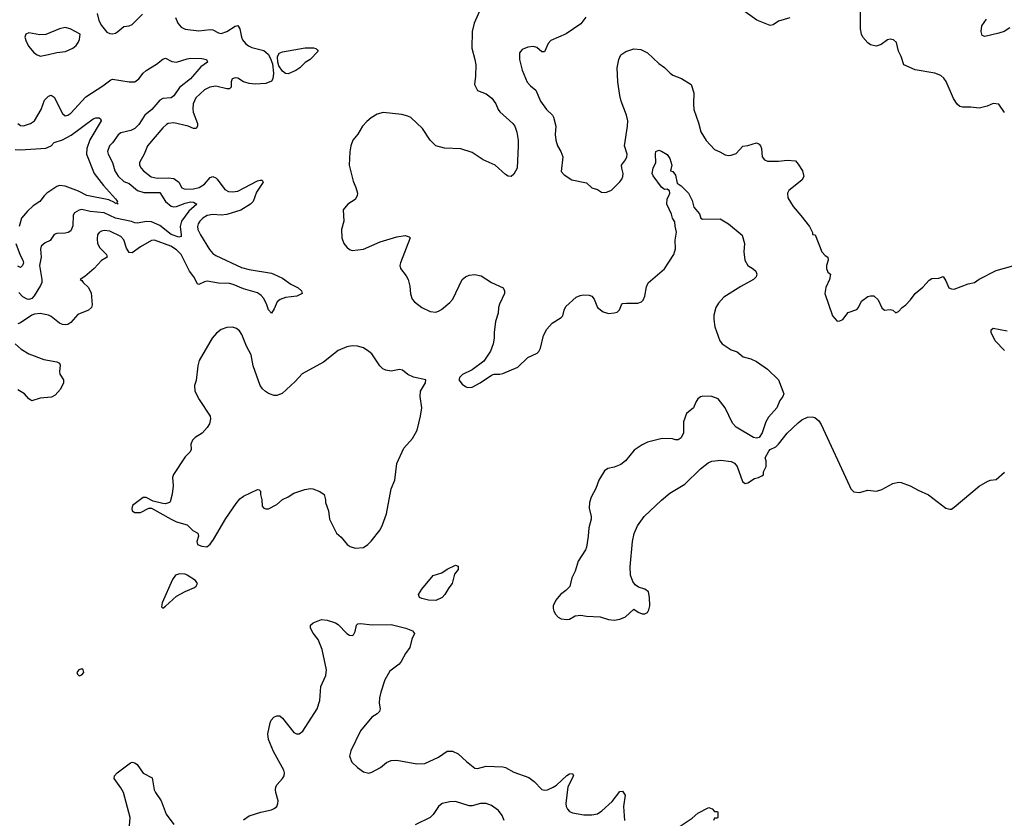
# Model space of a CAD drawing. Header units: inches. Extents: x 1839270 to 1929235, y 762242 to 910350.
# Tile 217 of 256: x 1900884 to 1907949, y 841845 to 847575. Entities that reach past the tile are written whole.
import ezdxf

# ---------------------------------------------------------------- set-up
doc = ezdxf.new("R2010")
doc.units = ezdxf.units.IN
doc.header["$MEASUREMENT"] = 0
doc.layers.add('B9804', color=7, linetype='Continuous')

msp = doc.modelspace()

# ---------------------------------------------------------------- linework, layer by layer
at = {"layer": 'B9804', "color": 5}
for points, elevation in [([(1904214.4, 847705.6), (1904144.4, 847550), (1904130.4, 847490.4), (1904127, 847370), (1904150.3, 847290), (1904156.4, 847250), (1904154.9, 847170), (1904148.2, 847110), (1904170, 847066), (1904230, 847041.7), (1904271, 847011), (1904299.6, 846970), (1904317.4, 846930), (1904330, 846914), (1904422.6, 846830), (1904436.5, 846810), (1904452, 846768), (1904459.5, 846710), (1904461.6, 846670), (1904453.2, 846510), (1904430, 846465.6), (1904410, 846449.7), (1904390, 846452.8), (1904370, 846464.4), (1904296, 846530), (1904210, 846568.4), (1904130, 846621), (1904050, 846648.1), (1903932.5, 846652.5), (1903870, 846669.9), (1903828.4, 846710), (1903774, 846794), (1903690, 846872.2), (1903670, 846882.2), (1903626.7, 846893.3), (1903492.2, 846907.8), (1903450, 846895.8), (1903404.9, 846870), (1903374.9, 846845.1), (1903344, 846810), (1903310, 846754), (1903274, 846710), (1903259.1, 846670), (1903252.4, 846627.6), (1903248.9, 846530), (1903276.5, 846416.5), (1903296, 846370), (1903306.7, 846330), (1903304.4, 846310), (1903290, 846283.7), (1903238.8, 846250), (1903206, 846210), (1903210.7, 846130), (1903193.4, 846070), (1903196.4, 846010), (1903210.4, 845970), (1903230, 845942), (1903250, 845925.3), (1903270, 845919.6), (1903310, 845922.4), (1903350, 845929.1), (1903470, 845981.5), (1903590, 846015.6), (1903650, 846026), (1903677.5, 846017.5), (1903686, 846010), (1903617, 845830), (1903612.4, 845810), (1903615.5, 845790), (1903657.3, 845737.3), (1903670.4, 845710), (1903683.4, 845663.4), (1903687.4, 845607.4), (1903700.3, 845570), (1903715.8, 845550), (1903768.4, 845510), (1903830, 845480.7), (1903870, 845476.1), (1903890, 845482.4), (1903910, 845494.3), (1903970, 845545.2), (1903991.6, 845570), (1904058.9, 845710), (1904083.5, 845730), (1904110, 845741.6), (1904150, 845746), (1904195.8, 845735.8), (1904270, 845689), (1904353.4, 845650), (1904363.8, 845630), (1904363.7, 845610), (1904326.4, 845533.6), (1904319.5, 845510), (1904317.1, 845470), (1904297.6, 845410), (1904288.2, 845330), (1904288.5, 845290), (1904281.3, 845250), (1904263.1, 845196.9), (1904214.4, 845125.6), (1904130, 845062), (1904062, 845030), (1904042, 845010), (1904034, 844990), (1904059.6, 844959.6), (1904082, 844942), (1904096.9, 844936.9), (1904130, 844938.8), (1904188, 844970), (1904270, 845024.7), (1904289.1, 845030.9), (1904330, 845031), (1904350, 845036), (1904457.5, 845082.5), (1904529, 845150), (1904598, 845182), (1904610, 845194), (1904621.8, 845218.2), (1904642, 845310), (1904665.4, 845354.6), (1904703.6, 845396.4), (1904770, 845438), (1904780.7, 845450), (1904791.3, 845490), (1904803.9, 845516.1), (1904876.9, 845583.1), (1904904.5, 845595.5), (1904930, 845600.4), (1904970, 845598.7), (1904990, 845590.4), (1905006.4, 845570), (1905030.5, 845510), (1905070, 845478.4), (1905110, 845466.7), (1905149.6, 845470.4), (1905170, 845477.3), (1905187.2, 845492.8), (1905202.7, 845530), (1905210, 845537.3), (1905238.3, 845541.7), (1905318.4, 845541.6), (1905345.2, 845550), (1905357.1, 845562.9), (1905369.6, 845590), (1905381.7, 845658.3), (1905394, 845686), (1905510, 845787), (1905577.4, 845890), (1905590.6, 845930), (1905588.3, 845991.7), (1905597, 846050), (1905586.8, 846093.2), (1905585.2, 846125.2), (1905569.3, 846150), (1905560.2, 846180.2), (1905527.3, 846250), (1905529.5, 846290.5), (1905542, 846310), (1905548, 846330), (1905547.3, 846347.3), (1905530, 846358), (1905510, 846355.3), (1905490, 846374), (1905430, 846453.2), (1905423, 846470), (1905429.7, 846510.3), (1905449.2, 846550), (1905445.2, 846610), (1905449.2, 846630), (1905470, 846638), (1905490, 846631), (1905530, 846606.8), (1905550, 846578.8), (1905562.8, 846530), (1905554, 846490), (1905570, 846484.7), (1905590, 846458), (1905602, 846402), (1905630, 846382.8), (1905682.8, 846330), (1905710, 846278), (1905720.7, 846230), (1905761.7, 846181.7), (1905771.3, 846150), (1905784.4, 846144.4), (1905910, 846145.5), (1905970.8, 846110), (1906067.7, 846027.7), (1906084.9, 845970), (1906080.7, 845910), (1906086.8, 845850), (1906110, 845811.3), (1906148.2, 845788.2), (1906166.8, 845770), (1906173.4, 845750), (1906168, 845730), (1906150.2, 845709.8), (1906058.5, 845661.5), (1905937.3, 845582.7), (1905898.7, 845541.3), (1905879.5, 845510), (1905864.9, 845455.1), (1905864.6, 845424.6), (1905872.4, 845370), (1905907.2, 845270), (1905923.8, 845250), (1905990, 845206.7), (1906031.7, 845191.7), (1906075.1, 845155.1), (1906130, 845140.4), (1906170, 845122.4), (1906250, 845067.3), (1906327.7, 844990), (1906367.7, 844890), (1906360.7, 844870), (1906338, 844842), (1906315.8, 844790), (1906258.3, 844721.7), (1906238, 844690), (1906210.6, 844610), (1906190, 844577.2), (1906170, 844572.3), (1906150, 844577), (1906024.5, 844650), (1905999.4, 844679.4), (1905946.6, 844790), (1905894.9, 844854.9), (1905851.5, 844871.5), (1905785.8, 844874.2), (1905770, 844869), (1905750, 844854), (1905734.8, 844830), (1905718.8, 844790), (1905668.4, 844750), (1905647.4, 844690), (1905647.3, 844610), (1905630, 844574), (1905610, 844561.2), (1905590, 844559.3), (1905567.8, 844567.8), (1905494, 844570), (1905390, 844543.7), (1905350, 844524.5), (1905293.3, 844486.7), (1905230.6, 844410), (1905197.1, 844382.9), (1905150, 844364.7), (1905105.3, 844354.7), (1905081.1, 844338.9), (1905040.3, 844270), (1905017, 844210), (1904984.9, 844150), (1904972.2, 844110), (1904970.4, 844070), (1904983.8, 844010), (1904983.8, 843990), (1904968.2, 843930), (1904963, 843870), (1904950.4, 843790), (1904943.1, 843770), (1904890.9, 843690), (1904870, 843618.7), (1904845, 843570), (1904831.1, 843508.9), (1904801.7, 843478.3), (1904764, 843450), (1904730.8, 843410), (1904710.8, 843370), (1904710.7, 843350), (1904717.3, 843330), (1904728.6, 843308.6), (1904747.4, 843287.4), (1904770, 843277.1), (1904810, 843270.5), (1904830, 843273), (1904870, 843298.7), (1904910, 843302.3), (1904950, 843294.3), (1905050, 843290.3), (1905110, 843270.3), (1905150, 843266.7), (1905190, 843273.7), (1905229.8, 843290.2), (1905290, 843344.9), (1905322.8, 843322.8), (1905350, 843312.7), (1905370, 843311.7), (1905390, 843322.4), (1905399.5, 843340.5), (1905405.2, 843370), (1905404.2, 843430), (1905395.8, 843470), (1905370, 843489.2), (1905323.1, 843503.1), (1905300.2, 843520.2), (1905282.9, 843542.9), (1905267.9, 843590), (1905263.5, 843650), (1905281, 843830), (1905292.9, 843887.1), (1905317.8, 843942.2), (1905364.8, 844010), (1905490, 844127.5), (1905550, 844176.6), (1905657.4, 844242.6), (1905768.2, 844351.8), (1905823.7, 844396.3), (1905850, 844407.3), (1905914.8, 844414.8), (1905990, 844404), (1906012.8, 844392.8), (1906032.9, 844370), (1906070, 844262), (1906090, 844247.4), (1906110, 844252.4), (1906156.2, 844283.8), (1906186, 844290), (1906210, 844301), (1906222, 844310), (1906222, 844330), (1906239.3, 844370), (1906239.3, 844410), (1906233.2, 844430), (1906260.2, 844479.8), (1906269.4, 844490.6), (1906310, 844510.3), (1906330, 844528.7), (1906390, 844608.4), (1906470, 844683), (1906496.1, 844703.9), (1906537.1, 844722.9), (1906570, 844726), (1906590, 844720.3), (1906617.4, 844697.4), (1906636, 844670), (1906838.4, 844230), (1906849, 844209), (1906870, 844186.7), (1906910, 844183.1), (1906970, 844199.3), (1907032.3, 844192.3), (1907070, 844204.4), (1907150, 844247.4), (1907190, 844256.5), (1907210, 844254.9), (1907274.8, 844230), (1907330, 844199.3), (1907406, 844166), (1907530, 844070.6), (1907557.5, 844062.5), (1907570, 844064), (1907590, 844076.3), (1907770, 844227.7), (1907830, 844262.8), (1907850, 844270.6), (1907890, 844276), (1907950, 844327.3)], 620), ([(1901439.2, 847619.2), (1901450.4, 847570), (1901470, 847534), (1901510, 847485.5), (1901530, 847476.3), (1901550, 847473.4), (1901570, 847479.1), (1901589, 847490), (1901630, 847526), (1901670, 847531.3), (1901690, 847541), (1901764.7, 847615.3)], 580), ([(1906410, 847588.2), (1906330, 847564.5), (1906290, 847537), (1906270, 847534), (1906172.3, 847572.3), (1906090, 847631.2)], 640), ([(1907950, 846909), (1907910, 846969), (1907870, 846973.2), (1907825.8, 846954.2), (1907770, 846939.6), (1907710, 846947.3), (1907650, 846947), (1907630, 846952.3), (1907610, 846969.3), (1907583.6, 847010), (1907532, 847132), (1907515.2, 847155.2), (1907494.1, 847174.1), (1907450, 847191.6), (1907310, 847214.5), (1907228, 847250), (1907209, 847310), (1907190, 847348), (1907176, 847410), (1907154, 847430), (1907130, 847434), (1907110, 847429.5), (1907064.5, 847395.5), (1907030, 847384), (1906990, 847394.3), (1906969, 847409), (1906934.3, 847450), (1906924.8, 847470), (1906917.6, 847510), (1906916.9, 847630)], 640), ([(1902000.7, 847590), (1902018.5, 847550), (1902042, 847522), (1902070, 847506.9), (1902170, 847493.6), (1902250, 847503.5), (1902270, 847501.8), (1902310, 847481.1), (1902330, 847476.5), (1902370, 847488.9), (1902430, 847528.2), (1902450, 847533), (1902464.4, 847510), (1902475, 847450), (1902482.6, 847430), (1902503.7, 847403.7), (1902526.1, 847386.1), (1902550, 847375), (1902634.5, 847354.5), (1902666.8, 847326.8), (1902681.2, 847301.2), (1902696.8, 847256.8), (1902704.8, 847190), (1902699.1, 847150), (1902690, 847133.5), (1902650, 847116.3), (1902572.2, 847112.2), (1902530, 847117), (1902489.9, 847129.9), (1902450, 847154.8), (1902430, 847157.6), (1902408.4, 847150), (1902400.9, 847130), (1902400.3, 847090), (1902390, 847078.9), (1902370, 847078), (1902290, 847098), (1902248.3, 847091.7), (1902210, 847070.8), (1902146.6, 847013.4), (1902127.3, 846970), (1902125.2, 846934.8), (1902129.4, 846910), (1902160.6, 846830), (1902160.2, 846810), (1902150, 846793.3), (1902130, 846793.1), (1902091.7, 846811.7), (1901990, 846833.6), (1901950, 846831), (1901936.2, 846823.8), (1901910, 846799.7), (1901801.8, 846670), (1901776, 846610), (1901743.5, 846550), (1901743.6, 846530), (1901754.3, 846510), (1901772.7, 846490), (1901827.5, 846447.5), (1901870, 846436.6), (1901950, 846439), (1901990, 846435.3), (1902024.6, 846410), (1902048.2, 846368.2), (1902070, 846359.3), (1902130, 846362), (1902170.3, 846369.7), (1902210, 846393.9), (1902250, 846441.7), (1902270, 846449.4), (1902290, 846440.1), (1902299.8, 846430), (1902356.5, 846356.5), (1902382.9, 846342.9), (1902410, 846339.1), (1902450, 846345.5), (1902590, 846418.8), (1902610, 846424.2), (1902622.5, 846422.5), (1902631.4, 846410), (1902583.6, 846336.4), (1902558.8, 846270), (1902539.1, 846250), (1902470, 846208.5), (1902370, 846176.2), (1902330, 846172.7), (1902270, 846176.4), (1902230, 846169.2), (1902197.2, 846150), (1902176.5, 846130), (1902164.6, 846110), (1902160.6, 846090), (1902163, 846070), (1902181.7, 846030), (1902246.2, 845926.2), (1902270, 845897.7), (1902290, 845882.7), (1902476.3, 845796.3), (1902530, 845782.1), (1902690, 845756.5), (1902707.3, 845750), (1902770, 845719.5), (1902830, 845677.4), (1902882.8, 845650), (1902906, 845630), (1902911.3, 845610), (1902872, 845590), (1902790, 845580.7), (1902751.8, 845568.2), (1902730.2, 845549.8), (1902710, 845499.3), (1902690, 845469.6), (1902670, 845492), (1902657.4, 845530), (1902634.9, 845574.9), (1902616.8, 845596.8), (1902590, 845614.1), (1902490, 845644.6), (1902415.7, 845675.7), (1902390, 845681.7), (1902310, 845683.9), (1902230, 845698.5), (1902210, 845695), (1902170, 845675.6), (1902160, 845680), (1902132.5, 845730), (1902102.5, 845770), (1902042.8, 845890), (1902010, 845923.4), (1901968.6, 845950), (1901850, 845992), (1901830.2, 845989.8), (1901750, 845945.8), (1901690, 845901.5), (1901670, 845905.1), (1901650, 845935.8), (1901630, 845995.4), (1901610, 846019.8), (1901530, 846057.3), (1901490, 846062.4), (1901470, 846057.3), (1901453.2, 846046.8), (1901442.7, 846030), (1901438.4, 846001.6), (1901441.2, 845970), (1901458.8, 845938.8), (1901505.3, 845890), (1901510.5, 845870), (1901470, 845846.6), (1901417.6, 845790), (1901350, 845731.5), (1901318, 845710), (1901330, 845702.8), (1901338, 845690), (1901375.6, 845655.6), (1901395.5, 845615.5), (1901402.7, 845530), (1901398.4, 845510), (1901378.3, 845490), (1901301, 845459), (1901250, 845402), (1901230, 845388.8), (1901210, 845385.2), (1901190, 845388.2), (1901170, 845398), (1901110, 845445), (1901090, 845455.5), (1901030, 845467), (1900990, 845462.9), (1900970, 845455.9), (1900890, 845400.4), (1900870, 845391.9)], 580), ([(1904946.9, 847593.1), (1904910, 847546), (1904806.1, 847473.9), (1904695.1, 847424.9), (1904675.8, 847404.2), (1904650, 847345.2), (1904630, 847344.5), (1904595.8, 847375.8), (1904570, 847383.1), (1904530, 847376.9), (1904490, 847359.7), (1904470, 847336), (1904470.2, 847290), (1904490, 847212.4), (1904526.3, 847126.3), (1904550, 847100.3), (1904588.2, 847070), (1904620.4, 846990), (1904664.4, 846930), (1904708.2, 846890), (1904715.2, 846875.2), (1904730.3, 846810), (1904726.5, 846750), (1904730.3, 846710), (1904743.1, 846670), (1904766, 846630), (1904781.6, 846590), (1904770, 846486), (1904790, 846462), (1904845.2, 846425.2), (1904950, 846404), (1904990, 846367.3), (1905030, 846357.3), (1905058, 846338), (1905090, 846334.8), (1905130, 846350.8), (1905190, 846411), (1905205.2, 846430), (1905212.7, 846450), (1905215.1, 846470), (1905203.7, 846510), (1905202.9, 846530), (1905231.8, 846568.2), (1905240.9, 846590), (1905242.4, 846610), (1905224.5, 846670), (1905245.8, 846810), (1905247.1, 846850), (1905238.7, 846890), (1905199.9, 846990), (1905189.9, 847029.9), (1905174.8, 847130), (1905171.9, 847228.1), (1905183.6, 847290), (1905198.3, 847321.7), (1905233.3, 847346.7), (1905290, 847364.6), (1905339.9, 847359.9), (1905390, 847336.5), (1905470, 847259.3), (1905511.7, 847231.7), (1905550.7, 847190), (1905570, 847177.1), (1905632.4, 847152.4), (1905701, 847110), (1905722, 847050), (1905718, 846970), (1905720.5, 846930), (1905755.6, 846835.6), (1905770.4, 846770), (1905810, 846707.7), (1905870, 846642.8), (1905907.5, 846627.5), (1905945.2, 846605.2), (1905970, 846600.5), (1905990, 846602.4), (1906024.4, 846615.6), (1906073.6, 846666.4), (1906110, 846671), (1906170, 846690.8), (1906190, 846681), (1906198.8, 846670), (1906206.8, 846650), (1906210.6, 846590.6), (1906228, 846568), (1906250, 846560.5), (1906330, 846559.5), (1906390, 846566.4), (1906450, 846561.6), (1906470, 846539.1), (1906500.5, 846490), (1906510.8, 846450), (1906497.3, 846422.7), (1906402.8, 846350), (1906394, 846330), (1906396.8, 846296.8), (1906434.2, 846234.2), (1906490.2, 846170.2), (1906550.6, 846090), (1906572.7, 846047.3), (1906572.7, 846032.7), (1906591, 846030), (1906641, 845910), (1906663.5, 845883.5), (1906682, 845870), (1906684.7, 845850), (1906673.4, 845810), (1906674, 845790), (1906683, 845763), (1906702, 845750), (1906696, 845710), (1906667.9, 845652.1), (1906660.7, 845610), (1906716, 845450), (1906750, 845410.8), (1906770, 845414), (1906790, 845424), (1906830, 845473.4), (1906890, 845495.8), (1906903, 845510), (1906924.2, 845555.8), (1906970, 845588), (1906990, 845594), (1907013.7, 845593.7), (1907043.8, 845563.8), (1907070, 845506.8), (1907090, 845491.3), (1907130, 845496), (1907150, 845491.3), (1907170, 845472), (1907190, 845482), (1907215.3, 845510), (1907242, 845530), (1907275.5, 845564.5), (1907309, 845610), (1907364.8, 845655.2), (1907410, 845706), (1907430, 845718.8), (1907480.4, 845719.6), (1907510, 845732), (1907530, 845702), (1907550.8, 845650.8), (1907570, 845642.8), (1907590, 845642), (1907690, 845679.1), (1907735.3, 845690), (1907770, 845714), (1907890, 845775.5), (1908070, 845824.9)], 640), ([(1907990, 847515.1), (1907949.2, 847490.8), (1907910, 847476.8), (1907810, 847454), (1907790, 847461.2), (1907783.5, 847490), (1907787.8, 847530), (1907822, 847578)], 620), ([(1900870, 846828.7), (1900890, 846815.3), (1900910, 846813.1), (1900962, 846830), (1900990.8, 846850), (1901037.1, 846930), (1901062, 846998), (1901090, 847027), (1901110, 847034), (1901130, 847019.3), (1901190, 846901), (1901210, 846885.5), (1901230, 846890.5), (1901250, 846903.1), (1901359.2, 847020.8), (1901480.3, 847099.7), (1901536.6, 847143.4), (1901550, 847148.5), (1901670, 847127.8), (1901710, 847129.5), (1901739.2, 847150), (1901769.2, 847190.8), (1901790, 847210.2), (1901864.7, 847255.3), (1901910, 847292.2), (1901930, 847299.5), (1901975.2, 847275.2), (1902009.1, 847269.1), (1902085.6, 847294.4), (1902110, 847298.4), (1902190, 847296.5), (1902224.7, 847290), (1902230.8, 847270), (1902182.4, 847237.6), (1902109.2, 847150), (1902031.5, 847088.5), (1901990, 847028.2), (1901970, 847014.5), (1901910, 847008.2), (1901890, 846996.8), (1901831.8, 846930), (1901782.7, 846890), (1901738.1, 846821.9), (1901710, 846793.2), (1901680.1, 846780.1), (1901610, 846762.8), (1901591.4, 846748.6), (1901550, 846691.6), (1901527, 846670), (1901514, 846630), (1901517.6, 846610), (1901548.4, 846550), (1901567.3, 846490), (1901590, 846451.8), (1901630, 846414.6), (1901670, 846399.6), (1901729.5, 846349.5), (1901773.8, 846333.8), (1901890, 846333.9), (1901929.4, 846269.4), (1901970, 846236.1), (1901990, 846232), (1902010, 846235.3), (1902070, 846259.1), (1902110, 846268.5), (1902130, 846264.7), (1902154.9, 846250), (1902098.1, 846201.9), (1902043.8, 846130), (1902034, 846090), (1902043.5, 846030), (1902041.4, 846018.6), (1902025.9, 846014.1), (1901970, 846034.2), (1901890, 846098.2), (1901830, 846123.6), (1901790, 846127.7), (1901730, 846115.3), (1901710, 846117.6), (1901686.5, 846126.5), (1901570, 846150.3), (1901488.6, 846188.6), (1901390, 846198.4), (1901330, 846211.7), (1901310, 846208.5), (1901277.6, 846190), (1901267.7, 846172.3), (1901263.7, 846096.3), (1901250, 846060.7), (1901232, 846048), (1901210, 846042.3), (1901150, 846039.7), (1901130, 846034), (1901101.6, 845990), (1901067, 845973), (1901038, 845950), (1901031.8, 845928.2), (1901036.9, 845870), (1901024.9, 845810), (1901042.6, 845710), (1901041.3, 845690), (1901033.2, 845666.8), (1900986.9, 845593.1), (1900970, 845574.9), (1900950, 845567.9), (1900938, 845570), (1900906.9, 845586.9), (1900876.4, 845616.4)], 560), ([(1900850, 846643.7), (1900890, 846639.8), (1901070, 846652.9), (1901110, 846669.2), (1901130, 846694), (1901190, 846712.3), (1901254, 846746), (1901410, 846864), (1901430, 846870.2), (1901454.8, 846870), (1901463.1, 846863.1), (1901467.2, 846850), (1901386.2, 846713.8), (1901365.7, 846650), (1901363, 846610), (1901417.7, 846470), (1901484.2, 846384.2), (1901572.2, 846290), (1901584.9, 846270), (1901581, 846261), (1901590.6, 846250), (1901579.3, 846259.3), (1901570, 846257), (1901564.2, 846264.2), (1901523.3, 846283.3), (1901366.1, 846313.9), (1901305.4, 846345.4), (1901210, 846381.4), (1901170, 846384.5), (1901150, 846377.6), (1901079.3, 846330), (1901058, 846310), (1901027.7, 846270), (1900981.2, 846238.8), (1900938.5, 846201.5), (1900895.5, 846150), (1900879.6, 846090)], 540), ([(1900855.3, 845970), (1900886.1, 845886.1), (1900905.8, 845850), (1900910.2, 845830), (1900903.1, 845810), (1900890, 845795.6), (1900870, 845806.6)], 540), ([(1907950, 845200.5), (1907884.4, 845270), (1907856.2, 845330), (1907855.5, 845344.5), (1907856, 845350), (1907870, 845362), (1907970, 845342)], 620), ([(1900850, 845248.5), (1900893.4, 845210), (1900950, 845177.6), (1901056.3, 845136.3), (1901150, 845120.2), (1901170.3, 845110), (1901174.8, 845094.8), (1901168.1, 845050), (1901171.2, 845031.2), (1901197.7, 844990), (1901199.1, 844970), (1901177.4, 844922.6), (1901138.3, 844881.7), (1901112.8, 844867.2), (1901030, 844859.2), (1900970, 844839.8), (1900950, 844854.8), (1900918.8, 844890), (1900870, 844918)], 580), ([(1902490, 841834.9), (1902530, 841863.1), (1902614, 841890), (1902690, 841906.7), (1902710, 841914.6), (1902728, 841930), (1902736.4, 841950), (1902737.8, 841970), (1902720.8, 842030), (1902718.2, 842050), (1902722.3, 842070), (1902731.8, 842088.2), (1902770, 842130.5), (1902780.4, 842150), (1902783.5, 842170), (1902779.8, 842190), (1902705.1, 842325.1), (1902669, 842410), (1902664.4, 842450), (1902681.7, 842530), (1902688.5, 842550), (1902707.1, 842570), (1902730, 842580.2), (1902750, 842578.9), (1902770, 842563.8), (1902850, 842461.1), (1902870, 842450.3), (1902890, 842450.4), (1902914.3, 842470), (1903017.4, 842630), (1903036.4, 842690), (1903045.4, 842790), (1903079.8, 842870), (1903085.3, 842910), (1903055.3, 843055.3), (1903026.6, 843126.6), (1902990, 843173.2), (1902970, 843209), (1902969.5, 843230), (1902990, 843246.8), (1903050, 843270.8), (1903090, 843267.3), (1903150, 843247.7), (1903170, 843235.5), (1903230, 843170.5), (1903250, 843158), (1903270, 843156.3), (1903278, 843162), (1903290, 843184.7), (1903300.9, 843230), (1903310, 843239.1), (1903330, 843243.1), (1903413.6, 843233.6), (1903550, 843234.4), (1903654, 843210), (1903703.6, 843190), (1903717.6, 843170), (1903698, 843130), (1903684.4, 843070), (1903652.3, 843027.7), (1903621.6, 842970), (1903607.9, 842950), (1903540.6, 842899.4), (1903502.8, 842837.2), (1903474.4, 842750), (1903466.5, 842710), (1903464.2, 842670), (1903470.4, 842630), (1903465.5, 842610), (1903450, 842594.5), (1903410, 842569.4), (1903330, 842473.3), (1903258.7, 842330), (1903250.4, 842290), (1903267.6, 842247.6), (1903308.4, 842208.4), (1903350, 842178.8), (1903388, 842168), (1903410, 842175.5), (1903472, 842210), (1903515.9, 842244.1), (1903550, 842259.6), (1903590, 842262.3), (1903734.5, 842234.5), (1903790, 842239.1), (1903890, 842283.7), (1903950, 842327), (1903990, 842327.7), (1904030, 842307.9), (1904090, 842252.4), (1904150, 842205.2), (1904170, 842202.2), (1904230, 842218.4), (1904350, 842213.8), (1904369.3, 842209.3), (1904430, 842175.2), (1904537.8, 842137.8), (1904576.5, 842110), (1904630, 842052.2), (1904647.9, 842047.9), (1904670, 842050.3), (1904712.2, 842067.8), (1904736.5, 842083.5), (1904810, 842153.1), (1904830, 842163.8), (1904850, 842166), (1904858, 842150), (1904818.3, 842070), (1904803.6, 841950), (1904805.7, 841930), (1904814.4, 841910), (1904830, 841894.4), (1904850, 841884.2), (1904931.4, 841868.6), (1904990, 841870.4), (1905030, 841878), (1905060.7, 841899.3), (1905134.9, 841965.1), (1905190, 842038), (1905210, 842040.4), (1905228.8, 842010), (1905217.7, 841930), (1905223.1, 841830)], 580), ([(1901667.5, 841730), (1901675.7, 841850), (1901628.2, 842030), (1901610, 842064.4), (1901562.4, 842130), (1901562.9, 842150), (1901582, 842170), (1901677.8, 842242.2), (1901690, 842247.2), (1901710, 842242.6), (1901726.4, 842230), (1901770, 842168), (1901834.1, 842134.1), (1901849.2, 842049.2), (1901857.4, 842030), (1901899, 841970), (1901934.3, 841874.3), (1901990, 841799.5)], 580), ([(1904360.3, 841830), (1904345.5, 841865.5), (1904319.7, 841899.7), (1904270, 841936.1), (1904230, 841952.2), (1904191, 841950), (1904130, 841934), (1904110, 841933.4), (1904010, 841966.2), (1903970, 841962.6), (1903916.4, 841950), (1903888.4, 841930), (1903850, 841871.1), (1903830, 841851), (1903722.5, 841797.5)], 580), ([(1905616.6, 841783.4), (1905710, 841846.8), (1905750, 841880.7), (1905830, 841922), (1905852.7, 841912.7), (1905870, 841894), (1905890, 841894), (1905894, 841890), (1905894, 841850), (1905890, 841846), (1905870, 841846), (1905862, 841830)], 580)]:
    msp.add_lwpolyline(points, dxfattribs=dict(at, elevation=elevation))
for points, elevation in [([(1901210, 847518.5), (1901170, 847508.5), (1901070, 847468.5), (1901026.9, 847466.9), (1900950, 847480.5), (1900928, 847472), (1900921.1, 847450), (1900930, 847417.3), (1900950, 847382.8), (1900982.3, 847342.3), (1901004, 847324), (1901030, 847313.7), (1901090, 847324), (1901150, 847340.4), (1901212.7, 847347.3), (1901264, 847370), (1901289.2, 847390), (1901302.7, 847410), (1901313.6, 847433.6), (1901317.2, 847470), (1901246, 847510)], 580), ([(1902810, 847186.6), (1902790, 847189), (1902770, 847204.2), (1902744.2, 847244.2), (1902735.7, 847270), (1902732.7, 847307.3), (1902745.2, 847334.8), (1902770, 847344.5), (1902932.4, 847372.4), (1902991.7, 847371.7), (1903007.9, 847367.9), (1903019.1, 847359.1), (1903026, 847350), (1902968, 847290), (1902932.5, 847267.5), (1902893.8, 847230), (1902865.3, 847210)], 580), ([(1902410, 845368.9), (1902370, 845367.2), (1902330, 845351.8), (1902295.4, 845324.6), (1902265.6, 845290), (1902170.3, 845130), (1902161.5, 845090), (1902150, 844986), (1902138, 844950), (1902141, 844910), (1902170.8, 844850), (1902250.7, 844730), (1902254, 844710), (1902245.2, 844674.8), (1902230, 844649), (1902192.5, 844607.5), (1902142.6, 844577.4), (1902122.8, 844557.2), (1902112.2, 844530), (1902113.4, 844490), (1902105.8, 844474.2), (1902070, 844439), (1901987.3, 844312.7), (1901980.4, 844290), (1901984, 844230), (1901978.8, 844170), (1901963.5, 844116.5), (1901958, 844110), (1901930, 844100.7), (1901910, 844103.6), (1901841, 844121), (1901790, 844145.6), (1901770, 844146), (1901692.7, 844090), (1901687.9, 844067.9), (1901690.8, 844050), (1901710, 844038), (1901750, 844038.7), (1901810, 844070.7), (1901830, 844070.8), (1901970.7, 843990), (1902010, 843971.8), (1902086, 843950), (1902126.8, 843910), (1902162.8, 843890), (1902166, 843870), (1902153.8, 843830), (1902159.6, 843810), (1902190, 843797.9), (1902226.6, 843793.4), (1902250, 843811.1), (1902274.8, 843845.2), (1902363.7, 843996.3), (1902437.3, 844102.7), (1902464.2, 844135.8), (1902490, 844155.5), (1902590, 844204.7), (1902602, 844202), (1902611.1, 844191.1), (1902611.1, 844168.9), (1902622, 844130), (1902624.6, 844084.6), (1902636, 844070), (1902650, 844064.9), (1902670, 844066.4), (1902730, 844095.3), (1902770, 844132.4), (1902810, 844150.4), (1902850, 844177.1), (1902930, 844204.4), (1902970, 844210.4), (1902988.3, 844208.3), (1903038, 844190), (1903067.5, 844167.5), (1903078.8, 844130), (1903078.8, 844110), (1903100.5, 844050), (1903107.4, 843990), (1903157.3, 843890), (1903190, 843862), (1903233, 843810), (1903254.1, 843794.1), (1903290, 843782), (1903350, 843788.5), (1903382.7, 843810), (1903406.7, 843833.3), (1903470, 843914), (1903487.8, 843950), (1903515.1, 844030), (1903549.4, 844209.4), (1903575.6, 844270), (1903591.1, 844390), (1903640, 844500), (1903702, 844570), (1903735.1, 844630), (1903760.9, 844730), (1903769.3, 844789.3), (1903757.2, 844870), (1903759, 844910), (1903795.3, 844970), (1903798, 844990), (1903710, 845009.4), (1903669, 845030), (1903630, 845059.3), (1903610, 845063.7), (1903550, 845054), (1903510, 845060.7), (1903490, 845069.6), (1903467.6, 845090), (1903410, 845177), (1903390, 845194.5), (1903350, 845220.9), (1903307.5, 845232.5), (1903270, 845235.1), (1903230, 845226.6), (1903170, 845200.9), (1903062.8, 845117.2), (1902910, 845034.5), (1902860.5, 844979.5), (1902767, 844893), (1902730, 844877.4), (1902710, 844879.1), (1902670, 844893.5), (1902647.2, 844907.2), (1902626.1, 844926.1), (1902609.8, 844949.8), (1902558, 845090), (1902545.8, 845170), (1902511.7, 845231.7), (1902476.9, 845316.9), (1902461.7, 845341.7), (1902439.7, 845359.7)], 620), ([(1903870, 843407.9), (1903817.2, 843410), (1903770, 843422), (1903752.8, 843430), (1903745.4, 843450), (1903769.7, 843490), (1903850, 843586.8), (1903912.9, 843607.1), (1903950, 843632), (1904010, 843662), (1904030, 843654), (1904030.7, 843630), (1904003.5, 843596.5), (1903987.7, 843530), (1903962.3, 843497.7), (1903934.4, 843450), (1903914.4, 843430)], 580), ([(1902030, 843599.9), (1902001.8, 843590), (1901981.1, 843558.9), (1901905.4, 843390), (1901901.4, 843361.4), (1901910, 843353.4), (1901930, 843365.7), (1902010, 843439.2), (1902070, 843472.7), (1902138.5, 843501.5), (1902149.4, 843510), (1902160.7, 843530), (1902144.7, 843550), (1902086.4, 843590), (1902070, 843596.6)], 620), ([(1901330, 842917), (1901307.3, 842910), (1901294, 842890), (1901298, 842878), (1901310, 842867.3), (1901330, 842874.8), (1901342.7, 842890), (1901339.3, 842910)], 620)]:
    msp.add_lwpolyline(points, close=True, dxfattribs=dict(at, elevation=elevation))

doc.saveas('drawing.dxf')
